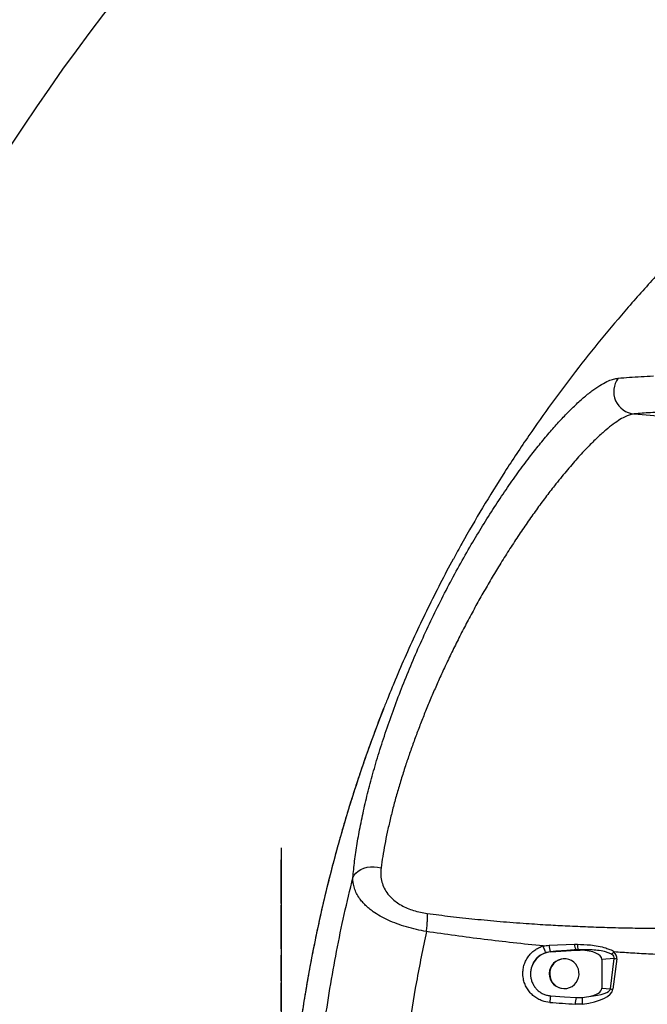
# Model space of a CAD drawing. Extents: x 0 to 16820, y 0 to 11880.
# Tile 24 of 77: x 6665 to 7088, y 6662 to 7325. Entities that reach past the tile are written whole.
import ezdxf

# ---------------------------------------------------------------- set-up
doc = ezdxf.new("R2010")
doc.units = 0
doc.header["$LTSCALE"] = 20
doc.layers.get('0').update_dxf_attribs({"linetype": 'CONTINUOUS'})
doc.styles.add('SLDTEXTSTYLE0', font='TXT', dxfattribs={"width": 0.605})
doc.dimstyles.new('SLDDIMSTYLE1', dxfattribs={"dimtxt": 100, "dimasz": 100, "dimexe": 0, "dimexo": 0.0625, "dimgap": 25, "dimtad": 1, "dimdec": 4, "dimlfac": 20, "dimzin": 12, "dimtxsty": 'SLDTEXTSTYLE0', "dimsah": 1, "dimcen": 0.09, "dimazin": 3, "dimtfac": 1, "dimtofl": 0, "dimtmove": 0, "dimatfit": 3, "dimtolj": 1, "dimtzin": 12})

# ---------------------------------------------------------------- blocks, each defined once
blk = doc.blocks.new('_D_2')
at = {"color": 7, "linetype": 'CONTINUOUS'}
for p, q in [((4317.75, 7120.33), (3817.21, 7208.59)), ((7831.16, 6507.87), (11826.43, 6507.87))]:
    blk.add_line(p, q, dxfattribs=at)
blk.add_arc((7791.16, 6507.87), 4005.26, 0, 170, dxfattribs=at)
for points in [[(3846.75, 7203.38), (3880.08, 7298.85), (3850.61, 7304.42)], [(11796.43, 6507.87), (11810.18, 6608.05), (11780.18, 6607.68)]]:
    blk.add_solid(points, dxfattribs=at)
at = {"color": 7, "linetype": 'CONTINUOUS', "insert": (8009.94, 10638.69), "char_height": 100, "attachment_point": 1, "rotation": 355, "style": 'SLDTEXTSTYLE0'}
blk.add_mtext('170°', dxfattribs=at)

msp = doc.modelspace()

# ---------------------------------------------------------------- linework, layer by layer
at = {"color": 8, "linetype": 'CONTINUOUS'}
for p, q in [((7078.6596214, 7059.615264), (7465.7964681, 7028.0331469)), ((7021.4979922, 6702.0567155), (7038.532642, 6702.7160621)), ((7038.532642, 6702.7160621), (7040.481237, 6702.7434802)), ((7041.1873137, 6699.0302897), (7039.5648156, 6698.9665425)), ((7022.4637066, 6697.712133), (7019.4466387, 6697.1647537)), ((7065.293697, 6693.195442), (7056.980518, 6692.5687886)), ((7062.7034579, 6672.7430916), (7065.293697, 6693.195442)), ((7067.0126353, 6692.9337627), (7064.4223367, 6672.4814123)), ((7066.6509544, 6697.4443442), (7065.0415693, 6697.5554025)), ((7056.980518, 6673.1744951), (7062.7034579, 6672.7430916)), ((6841.1321913, 6671.4216417), (6841.3321649, 6671.4216417)), ((7043.8846027, 6662.5200159), (7039.0371953, 6662.4275393))]:
    msp.add_line(p, q, dxfattribs=at)
at = {"color": 7, "linetype": 'CONTINUOUS'}
for p, q in [((6841.3321649, 6767.621646), (6841.4321815, 6767.621646)), ((6841.3321649, 6598.1216377), (6841.3321649, 6767.621646)), ((6841.4321815, 6598.1216377), (6841.4321815, 6767.621646)), ((6841.1321913, 6749.3316329), (6841.1321913, 6759.6216297)), ((6841.1321913, 6759.6216297), (6841.3321649, 6759.6216297)), ((6841.1321913, 6748.9116437), (6841.1321913, 6749.3316329)), ((6841.1321913, 6749.3316329), (6841.3321649, 6749.3316329)), ((6841.1321913, 6748.9116437), (6841.3321649, 6748.9116437)), ((6841.1321913, 6738.6216319), (6841.1321913, 6748.9116437)), ((6841.1321913, 6738.6216319), (6841.3321649, 6738.6216319)), ((6841.1321913, 6730.2216387), (6841.1321913, 6738.6216319)), ((6841.1321913, 6730.2216387), (6841.3321649, 6730.2216387)), ((6841.1321913, 6720.6216401), (6841.1321913, 6729.0216333)), ((6841.1321913, 6729.0216333), (6841.3321649, 6729.0216333)), ((6841.1321913, 6720.6216401), (6841.3321649, 6720.6216401)), ((6841.1321913, 6710.3316433), (6841.1321913, 6720.6216401)), ((6841.1321913, 6710.3316433), (6841.3321649, 6710.3316433)), ((6841.1321913, 6709.9116391), (6841.1321913, 6710.3316433)), ((6841.1321913, 6709.9116391), (6841.3321649, 6709.9116391)), ((6841.1321913, 6699.6216423), (6841.1321913, 6709.9116391)), ((6841.1321913, 6699.6216423), (6841.3321649, 6699.6216423)), ((7022.533146, 6697.6053512), (7039.6686469, 6698.8185293)), ((7039.6686469, 6698.8185293), (7042.4588596, 6698.8484359)), ((6841.1321913, 6678.0216343), (6841.1321913, 6695.4216308)), ((6841.1321913, 6695.4216308), (6841.3321649, 6695.4216308)), ((7031.780747, 6692.9133481), (7031.4678823, 6692.9133481)), ((7056.980518, 6692.5687886), (7056.980518, 6673.1744951)), ((6841.1321913, 6678.0216343), (6841.3321649, 6678.0216343)), ((6841.1321913, 6676.8216437), (6841.3321649, 6676.8216437)), ((6841.1321913, 6671.4216417), (6841.1321913, 6676.8216437)), ((7031.2885915, 6672.9150063), (7031.4678823, 6672.9133523)), ((7031.4678823, 6672.9133523), (7031.780747, 6672.9133523)), ((6841.1321913, 6657.9216367), (6841.1321913, 6671.4216417)), ((7039.6632825, 6666.8033099), (7043.752638, 6666.8816454)), ((7043.752638, 6666.8816454), (7048.2178007, 6667.5716734))]:
    msp.add_line(p, q, dxfattribs=at)
at = {"color": 8, "linetype": 'CONTINUOUS', "flags": 128}
msp.add_lwpolyline([(6889.4052778, 6747.5380993), (6890.2750288, 6749.152357), (6891.4850031, 6750.6303734), (6893.0046235, 6751.9348061), (6894.7955047, 6753.032679), (6896.812347, 6753.896246), (6899.0041887, 6754.5036769), (6901.3156568, 6754.8396236), (6903.6882793, 6754.8956073), (6906.0621535, 6754.6701974), (6908.3772575, 6754.1691011)], dxfattribs=at)
at = {"color": 7, "linetype": 'CONTINUOUS', "flags": 128}
for points in [[(7031.6015159, 6672.9150063), (7033.4736382, 6673.0613357), (7035.2846061, 6673.5637433), (7036.9689141, 6674.4040793), (7038.465706, 6675.5519456), (7039.7209202, 6676.965887), (7040.689138, 6678.5947776), (7041.3353716, 6680.3797579), (7041.6363155, 6682.2563058), (7041.5810023, 6684.1566062), (7041.1715184, 6686.0119647), (7040.4226457, 6687.755341), (7039.361385, 6689.3237031), (7038.0261813, 6690.6603968), (7036.4651953, 6691.717068), (7034.7349321, 6692.4555695), (7032.8979169, 6692.8491837), (7031.0204898, 6692.8836799), (7029.1706001, 6692.5578362), (7027.4150048, 6691.8834096), (7025.8171831, 6690.8847934), (7024.4349514, 6689.5980484), (7023.3181988, 6688.0697108), (7022.5072776, 6686.3550192), (7022.0315133, 6684.5159179), (7021.9081317, 6682.6189107), (7022.1416031, 6680.7325429), (7022.7234636, 6678.9249873), (7023.6326133, 6677.2615856), (7024.8363291, 6675.802449), (7026.2909805, 6674.6003276), (7027.9440557, 6673.6986584), (7029.7358309, 6673.1300301), (7031.6015159, 6672.9150063)], [(7022.5284373, 6668.0287963), (7031.7421232, 6667.3699415), (7039.6632825, 6666.8033099)]]:
    msp.add_lwpolyline(points, dxfattribs=at)
at = {"color": 7, "linetype": 'CONTINUOUS'}
for centre, radius, start, end in [((7791.1647235, 6507.8716374), 3487, 190, 170), ((7791.1647235, 6507.8716374), 1348, 190, 170), ((7023.6235177, 6683.0118403), 14.6341885, 94.2729832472, 165.2000114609), ((7031.5642154, 6682.9125099), 10.0013022, 90.5518845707, 268.4207973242)]:
    msp.add_arc(centre, radius, start, end, dxfattribs=at)
at = {"color": 8, "linetype": 'CONTINUOUS'}
for centre, radius, start, end in [((7080.0517886, 7074.6507288), 15.0997792, 143.4459725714, 264.7099392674), ((7032.700096, 6702.2671), 11.2040793, 181.0759339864, 203.9880068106), ((7046.6948143, 6702.9461287), 8.165414, 181.6145647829, 209.1679324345), ((7038.9589816, 6698.4311245), 0.8085217, 28.630033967, 41.4692896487), ((7048.7256211, 6702.3874529), 8.2520679, 177.5272626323, 204.0056611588), ((7021.7004268, 6697.1398086), 0.9540185, 29.2079496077, 36.863389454), ((7074.8336911, 6750.0858789), 57.6847753, 260.4806032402, 262.2076858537), ((7072.2448016, 6729.6406116), 57.691984, 260.480444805, 262.2072530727), ((7043.7415307, 6662.7078673), 21.8702451, 165.9188830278, 177.6325805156), ((7061.1853682, 6661.4912447), 22.1679546, 166.135407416, 177.5793126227), ((7063.7877983, 6665.3050145), 20.0970997, 175.5004844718, 187.9655199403)]:
    msp.add_arc(centre, radius, start, end, dxfattribs=at)
for centre, major_axis, ratio, start_param, end_param in [((7039.9348691, 6691.5665357), (9.3841452, 0.5505719), 0.7977853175, 1.2520141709, 1.3903074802), ((7033.0709636, 6691.0491241), (32.2715509, 2.7366291), 0.2313926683, 6.2051691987, 6.5928205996), ((7032.2898632, 6690.7874443), (34.7415976, 3.1295536), 0.3580889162, 6.2048422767, 6.5924936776), ((7030.2381315, 6674.5871335), (34.2142705, -1.7685456), 0.3641953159, 5.141401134, 6.2560703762), ((7031.0192319, 6674.8488133), (31.7072665, -1.9084927), 0.2356538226, 5.2998181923, 6.2566962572), ((5999.9313854, 6744.9842973), (2700.4133156, -190.5514908), 0.0036865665, 5.1007651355, 5.107634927)]:
    msp.add_ellipse(centre, major_axis=major_axis, ratio=ratio, start_param=start_param, end_param=end_param, dxfattribs=at)
at = {"color": 7, "linetype": 'CONTINUOUS'}
for centre, major_axis, start_param, end_param in [((7036.3099967, 6691.2932873), (20.6637135, 1.4683596), 6.2574659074, 7.5262214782), ((7036.3099967, 6674.4499874), (20.6637135, -1.4683596), 5.3520266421, 6.3089047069)]:
    msp.add_ellipse(centre, major_axis=major_axis, ratio=0.3620199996, start_param=start_param, end_param=end_param, dxfattribs=at)
for points, knots in [([(7170.5366646, 7226.7167664), (7167.0509271, 7223.7470559), (7155.6170738, 7214.0058652), (7137.1225178, 7196.8037148), (7115.1872017, 7175.343856), (7094.431081, 7153.6107043), (7074.8941352, 7131.8519448), (7056.5455134, 7110.119349), (7039.3378046, 7088.4772331), (7023.1285913, 7066.8422884), (7007.224799, 7044.3172108), (6991.7105906, 7020.9397167), (6976.7341714, 6996.721336), (6965.2401891, 6977.123858), (6958.980932, 6965.476807), (6957.089213, 6961.956749)], [0, 0, 0, 0, 0.04017196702, 0.13177136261, 0.22150393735, 0.30936978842, 0.39536862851, 0.47801477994, 0.55886012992, 0.63790462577, 0.7151483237, 0.80073840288, 0.88400328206, 0.96494261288, 1, 1, 1, 1]), ([(6957.0079719, 6962.0007968), (6956.9823781, 6961.9549235), (6953.9485386, 6956.5171838), (6948.2035279, 6945.4905911), (6939.8314125, 6928.9612512), (6931.8535371, 6912.2622228), (6924.2191437, 6895.3839356), (6917.8741982, 6880.6879345), (6914.2074022, 6871.5363098), (6912.8598844, 6868.1731618)], [0, 0, 0, 0, 0.00153014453, 0.18138037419, 0.36123111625, 0.53944564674, 0.71765713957, 0.89624128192, 1, 1, 1, 1]), ([(6912.8079687, 6868.0920101), (6911.8270289, 6865.6716067), (6908.9175323, 6858.4926183), (6904.3145389, 6846.3803529), (6898.99153, 6831.7819938), (6893.9107726, 6817.0437892), (6889.070171, 6802.2114292), (6884.4723994, 6787.2800031), (6880.1153122, 6772.2473996), (6875.9983413, 6757.1114967), (6872.1209612, 6741.8692009), (6868.4883165, 6726.5469257), (6865.1081544, 6711.1585142), (6861.9777691, 6695.7051518), (6859.0914949, 6680.1655696), (6856.4494923, 6664.5364904), (6854.0558462, 6648.840562), (6851.9144445, 6633.1004266), (6850.0280731, 6617.338607), (6848.3990667, 6601.5756656), (6847.0270406, 6585.8182471), (6845.9089451, 6569.9883501), (6845.0464033, 6554.1416911), (6844.4450912, 6538.352949), (6844.0811475, 6522.954174), (6844.0374585, 6512.8224392), (6844.016162, 6507.8836645)], [0, 0, 0, 0, 0.0217686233, 0.0645663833, 0.1075828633, 0.1504994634, 0.1933407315, 0.236131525, 0.2788961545, 0.3216595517, 0.3644410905, 0.4072720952, 0.4499328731, 0.4925341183, 0.5352354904, 0.5779950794, 0.6207713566, 0.6635114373, 0.7061740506, 0.7487208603, 0.7911162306, 0.8334294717, 0.8763170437, 0.9186494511, 0.9603451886, 1, 1, 1, 1]), ([(7009.4748412, 6686.7500788), (7009.2974616, 6685.9313077), (7008.9427009, 6684.2937596), (7008.9301281, 6681.7663533), (7009.314598, 6679.2777721), (7010.1063106, 6676.8854463), (7011.289311, 6674.6661214), (7012.8168908, 6672.6760161), (7014.6579666, 6670.9835155), (7016.744915, 6669.6242198), (7019.0279766, 6668.6557066), (7020.9876, 6668.1746287), (7022.1665761, 6668.0630447), (7022.5284373, 6668.0287963)], [0, 0, 0, 0, 0.0959336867, 0.1918680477, 0.2878373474, 0.3838067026, 0.4797975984, 0.5757860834, 0.671521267, 0.7672543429, 0.8625324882, 0.9578073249, 1, 1, 1, 1])]:
    msp.add_open_spline(points, degree=3, knots=knots, dxfattribs=at)
at = {"color": 8, "linetype": 'CONTINUOUS'}
for points, knots in [([(6889.4052778, 6747.5380993), (6889.7668407, 6751.2174396), (6890.4914752, 6758.5914733), (6892.2510351, 6770.4674988), (6894.4922238, 6782.8698528), (6897.2540603, 6795.7768057), (6900.5128816, 6809.0873068), (6904.3209832, 6822.9334594), (6908.7088488, 6837.2988765), (6913.6795958, 6852.1490835), (6919.1541174, 6867.2238091), (6925.101631, 6882.4207836), (6931.4812152, 6897.6160869), (6938.2866302, 6912.7611551), (6945.4810707, 6927.8065395), (6953.0439677, 6942.7195064), (6960.9162694, 6957.3801652), (6968.8294104, 6971.3014253), (6976.7323512, 6984.444265), (6984.5606712, 6996.8041874), (6992.4846858, 7008.6858271), (7000.4206178, 7019.9708632), (7007.9337663, 7030.0678239), (7014.977539, 7039.0028164), (7021.5360262, 7046.8746106), (7027.9252392, 7054.1010673), (7034.0790728, 7060.6154551), (7040.1469389, 7066.5605829), (7046.040481, 7071.7857157), (7051.6913567, 7076.1984232), (7056.8740045, 7079.624677), (7061.2515431, 7081.8773338), (7064.9376858, 7083.2177598), (7066.9273497, 7083.5018268), (7067.9222022, 7083.6438632)], [0, 0, 0, 0, 0.0330683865, 0.0662747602, 0.0995539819, 0.1328361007, 0.1660488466, 0.1991215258, 0.2335239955, 0.2680466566, 0.3026063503, 0.3371215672, 0.3715175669, 0.4055792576, 0.4397815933, 0.4740191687, 0.5081972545, 0.5422384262, 0.5734526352, 0.6048142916, 0.6362096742, 0.6675393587, 0.6987266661, 0.7255209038, 0.7524335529, 0.7793805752, 0.8062818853, 0.8330663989, 0.8626351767, 0.892311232, 0.9219934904, 0.9515706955, 0.9757848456, 1, 1, 1, 1]), ([(7067.9222022, 7083.6438632), (7070.4262375, 7083.841792), (7075.2657947, 7084.2243296), (7083.2125367, 7084.7370689), (7088.8662663, 7085.03642), (7091.6938459, 7085.1861334)], [0, 0, 0, 0, 0.34893317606, 0.67438428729, 1, 1, 1, 1]), ([(7078.6596214, 7059.615264), (7077.8284097, 7059.4807561), (7076.1625262, 7059.2111805), (7073.019355, 7057.980227), (7069.2512051, 7055.9492255), (7064.7264582, 7052.8666931), (7059.6796379, 7048.844302), (7054.97512, 7044.6247278), (7050.8626436, 7040.651928), (7047.5015844, 7037.2528856), (7044.0210213, 7033.5820266), (7040.4198899, 7029.6343485), (7036.718896, 7025.4280898), (7032.9178355, 7020.9592124), (7029.0394661, 7016.24961), (7024.4164055, 7010.4602887), (7019.0329067, 7003.4642707), (7012.8853578, 6995.1262365), (7006.6904951, 6986.3688184), (7000.483724, 6977.2323072), (6994.301753, 6967.7611976), (6988.2989715, 6958.1917338), (6982.5004678, 6948.5835706), (6976.954299, 6939.0401087), (6971.5593889, 6929.3981694), (6966.3686686, 6919.7599577), (6961.3630731, 6910.0994034), (6956.5680033, 6900.4755602), (6952.1193688, 6891.1808495), (6948.0034706, 6882.237871), (6944.1916077, 6873.631878), (6940.5330713, 6865.0354938), (6937.0351988, 6856.4667444), (6933.7015661, 6847.9350812), (6930.5403518, 6839.4617993), (6927.5557104, 6831.0599587), (6924.6306062, 6822.3828916), (6921.798514, 6813.4604334), (6919.0983253, 6804.3365643), (6916.6474608, 6795.3862469), (6914.4531759, 6786.6368805), (6912.5172272, 6778.103003), (6910.8531083, 6769.8255491), (6909.4393795, 6761.794953), (6908.7317108, 6756.7140149), (6908.3772575, 6754.1691011)], [0, 0, 0, 0, 0.024140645, 0.0483817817, 0.0775192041, 0.1068586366, 0.1364157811, 0.1662037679, 0.1826074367, 0.1990111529, 0.215575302, 0.2321397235, 0.2488650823, 0.2655909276, 0.282474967, 0.299359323, 0.3249709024, 0.3507084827, 0.3765893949, 0.4025852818, 0.428713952, 0.4549471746, 0.4797076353, 0.5045472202, 0.5290333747, 0.553588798, 0.5776722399, 0.601816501, 0.6257784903, 0.6472566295, 0.668792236, 0.6903664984, 0.7120230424, 0.733717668, 0.7554942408, 0.7773088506, 0.7991795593, 0.8239909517, 0.8488844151, 0.8738338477, 0.8989050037, 0.9240335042, 0.9492862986, 0.9745987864, 1, 1, 1, 1]), ([(7102.1981512, 7061.1493683), (7100.0375963, 7061.0357779), (7095.7158344, 7060.8085626), (7089.6823048, 7060.4354839), (7083.9465344, 7060.0411445), (7080.4220965, 7059.7572379), (7078.6596214, 7059.615264)], [0, 0, 0, 0, 0.2498138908, 0.4997031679, 0.7498152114, 1, 1, 1, 1]), ([(6912.8598844, 6868.1731618), (6911.8749537, 6865.7561273), (6908.5257615, 6857.5371594), (6903.1628881, 6843.2985455), (6896.7652361, 6825.4598474), (6890.7286218, 6807.4076814), (6885.0185942, 6789.1232581), (6879.6547531, 6770.6246928), (6874.6378099, 6751.9075024), (6869.9863779, 6733.0266861), (6865.6961134, 6713.9555064), (6861.777074, 6694.7192662), (6858.231932, 6675.3128145), (6855.0725004, 6655.7855325), (6851.7374187, 6632.149517), (6848.5602424, 6604.3457015), (6845.9492969, 6572.3279212), (6844.6494501, 6545.5226501), (6844.1063976, 6524.0276981), (6844.0555424, 6513.2663931), (6844.0301095, 6507.8846272)], [0, 0, 0, 0, 0.0217698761, 0.0740270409, 0.1262842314, 0.1786624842, 0.2310406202, 0.2838019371, 0.3365632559, 0.3894517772, 0.4423403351, 0.4955433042, 0.5487462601, 0.6020817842, 0.6554172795, 0.7413489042, 0.8274222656, 0.9136371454, 0.9568096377, 1, 1, 1, 1]), ([(6908.3772575, 6754.1691011), (6908.2574267, 6752.7585649), (6908.0174299, 6749.9335459), (6908.5631142, 6745.670952), (6909.8828455, 6741.4660741), (6912.1478094, 6737.4156852), (6915.0957794, 6733.9620647), (6918.4726866, 6731.1528861), (6921.9700037, 6728.9121911), (6925.9297303, 6726.9926409), (6930.2605015, 6725.4149787), (6934.8381095, 6724.1996503), (6937.9430094, 6723.7097867), (6939.4958292, 6723.4647966)], [0, 0, 0, 0, 0.1068176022, 0.2139340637, 0.3205035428, 0.4267555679, 0.5328481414, 0.6094123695, 0.6859374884, 0.7634637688, 0.8409903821, 0.9204762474, 1, 1, 1, 1]), ([(6863.3258616, 6581.3363663), (6864.1927083, 6592.456676), (6865.9274783, 6614.7111046), (6869.6774309, 6645.2543007), (6873.8770757, 6672.9999655), (6878.363838, 6697.9707936), (6883.4650513, 6722.8423738), (6887.4252026, 6739.3061918), (6889.4052778, 6747.5380993)], [0, 0, 0, 0, 0.1984626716, 0.39717179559, 0.54766317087, 0.69815459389, 0.84907732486, 1, 1, 1, 1]), ([(6938.8733183, 6711.3016343), (6936.6385947, 6711.7220074), (6932.1148597, 6712.5729657), (6925.4451422, 6714.3292498), (6919.0128359, 6716.4423595), (6913.1001693, 6718.8737096), (6907.7210595, 6721.6175901), (6903.5501622, 6724.2624759), (6900.3324624, 6726.7269776), (6897.8797622, 6728.9271271), (6895.719968, 6731.2272174), (6893.6424641, 6733.9039694), (6891.8084358, 6736.9630665), (6890.3920971, 6740.423508), (6889.5241545, 6743.9678857), (6889.4450191, 6746.3445533), (6889.4052778, 6747.5380993)], [0, 0, 0, 0, 0.0809032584, 0.163771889, 0.243703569, 0.3255436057, 0.4038892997, 0.4838439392, 0.5360190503, 0.5885846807, 0.6422981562, 0.6963706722, 0.7704221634, 0.8452406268, 0.9222809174, 1, 1, 1, 1]), ([(6938.8733183, 6711.3016343), (6939.0269844, 6712.5216362), (6939.3393232, 6715.0013899), (6939.5900246, 6718.4319256), (6939.6675593, 6721.4148066), (6939.5524582, 6722.7887999), (6939.4958292, 6723.4647966)], [0, 0, 0, 0, 0.2459929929, 0.5000009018, 0.7540033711, 1, 1, 1, 1]), ([(6939.4958292, 6723.4647966), (6944.7022343, 6722.7907971), (6955.3450188, 6721.4130268), (6971.6741819, 6719.6454887), (6988.6834084, 6718.0556302), (7005.2014422, 6716.7746164), (7020.3095584, 6715.8101496), (7034.1290682, 6715.0792928), (7047.9305254, 6714.4870873), (7062.5458049, 6714.0101261), (7077.1225132, 6713.6870703), (7090.5722635, 6713.5171697), (7102.7506593, 6713.4619946), (7114.1736083, 6713.4945859), (7125.5966519, 6713.604802), (7137.2372689, 6713.7971066), (7149.3254091, 6714.0831698), (7162.3418728, 6714.4877894), (7175.7489555, 6715.013256), (7189.002841, 6715.6467407), (7201.3208384, 6716.3277484), (7209.2243658, 6716.8419821), (7213.0198752, 6717.0889324)], [0, 0, 0, 0, 0.0571435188, 0.1168111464, 0.1790046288, 0.243517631, 0.2977532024, 0.3445204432, 0.394938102, 0.4490014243, 0.5047262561, 0.5547838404, 0.5965325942, 0.6383513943, 0.6801767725, 0.7219217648, 0.7661350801, 0.8128962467, 0.8648243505, 0.9133140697, 0.9583708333, 1, 1, 1, 1]), ([(6938.8733183, 6711.3016343), (6936.5514139, 6700.0154155), (6931.9041632, 6677.4262482), (6926.7489159, 6644.1692758), (6922.7520921, 6611.6952924), (6921.1122431, 6590.5846332), (6920.2918087, 6580.0227395)], [0, 0, 0, 0, 0.2606475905, 0.5216815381, 0.7606920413, 1, 1, 1, 1]), ([(7017.5179516, 6701.5833801), (7010.7909387, 6702.2768897), (6997.5169903, 6703.645344), (6977.7582929, 6705.9877312), (6958.2651668, 6708.4991258), (6945.3268795, 6710.3689661), (6938.8733183, 6711.3016343)], [0, 0, 0, 0, 0.2560516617, 0.5052490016, 0.7532203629, 1, 1, 1, 1]), ([(7021.8899523, 6663.6112726), (7020.1956158, 6663.8570844), (7017.4233904, 6664.2592748), (7013.8726293, 6665.9017991), (7011.1423084, 6667.7112396), (7008.759388, 6669.9762068), (7006.7758148, 6672.5982379), (7005.2646952, 6675.5214634), (7004.1675545, 6678.9055569), (7003.7234854, 6682.4447251), (7003.9506605, 6685.9835911), (7004.6913452, 6689.1693881), (7005.9613209, 6692.1752182), (7007.7050717, 6694.9255118), (7009.8909841, 6697.3330162), (7012.3258318, 6699.2392573), (7014.8883889, 6700.6836567), (7016.6413497, 6701.2834818), (7017.5178324, 6701.583395)], [0, 0, 0, 0, 0.0953000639, 0.1559272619, 0.2165533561, 0.2771146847, 0.3376764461, 0.3981377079, 0.4585986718, 0.5339222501, 0.5942639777, 0.6546063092, 0.7149509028, 0.7752957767, 0.8356997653, 0.8961040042, 0.9480518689, 1, 1, 1, 1]), ([(7019.4465195, 6697.1647388), (7019.3119438, 6697.3274039), (7019.0427912, 6697.6527355), (7018.5319215, 6698.7036624), (7017.9997427, 6700.0425259), (7017.6785485, 6701.0698021), (7017.5179516, 6701.5834397)], [0, 0, 0, 0, 0.2499987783, 0.499999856, 0.7500001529, 1, 1, 1, 1]), ([(7017.5180708, 6701.5834695), (7017.5180907, 6701.5834745), (7018.8326183, 6701.9121077), (7020.1653153, 6701.9844122), (7021.4979922, 6702.0567155)], [0, 0, 0, 0, 0.0000151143, 1, 1, 1, 1]), ([(7039.5648156, 6698.9665425), (7036.2895801, 6698.7241414), (7030.5930643, 6698.3025407), (7024.8884353, 6697.8882328), (7022.4637066, 6697.712133)], [0, 0, 0, 0, 0.5749541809, 1, 1, 1, 1]), ([(7040.481237, 6702.7434802), (7043.4333042, 6702.6509765), (7048.1333288, 6702.5037), (7054.4495516, 6701.5979342), (7059.0984537, 6700.6519611), (7062.0828023, 6698.9977496), (7065.0415145, 6698.5745962), (7065.0415097, 6697.5555168), (7065.0415097, 6697.5555069)], [0, 0, 0, 0, 0.3487078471, 0.55518229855, 0.76125055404, 0.8808201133, 0.99999883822, 1, 1, 1, 1]), ([(7063.6148726, 6695.9310121), (7062.8438876, 6696.326396), (7061.282725, 6697.1270063), (7058.0627299, 6698.0294777), (7054.0667968, 6698.6890157), (7048.1913632, 6699.1285068), (7043.903942, 6699.0683847), (7041.1873137, 6699.0302897)], [0, 0, 0, 0, 0.1119858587, 0.2267594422, 0.4324954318, 0.6404134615, 1, 1, 1, 1]), ([(7019.4466387, 6697.1647537), (7018.1381756, 6696.6619792), (7016.0774161, 6695.8701363), (7013.6922646, 6693.975963), (7012.0366157, 6692.1821318), (7010.6991341, 6690.1036033), (7009.8917672, 6688.2580893), (7009.5725345, 6687.1034328), (7009.4748412, 6686.7500788)], [0, 0, 0, 0, 0.2782762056, 0.4382701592, 0.6028483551, 0.762838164, 0.9274225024, 1, 1, 1, 1]), ([(7065.041629, 6697.5553876), (7064.7827511, 6697.269504), (7064.2649957, 6696.6977369), (7063.8315802, 6696.1865869), (7063.6148726, 6695.9310121)], [0, 0, 0, 0, 0.5000002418, 1, 1, 1, 1]), ([(7217.8116714, 6696.1210466), (7211.3810105, 6695.7428438), (7198.3036428, 6694.9737321), (7178.3296767, 6694.3680086), (7157.6883632, 6694.1316894), (7139.8938355, 6694.2804839), (7125.1103638, 6694.6051424), (7113.4969664, 6694.9675679), (7101.6996438, 6695.4404992), (7089.7185265, 6696.0262369), (7078.0141647, 6696.6901765), (7070.3060706, 6697.2017569), (7066.6509544, 6697.4443442)], [0, 0, 0, 0, 0.1278111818, 0.2599163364, 0.3963737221, 0.5372375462, 0.6127991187, 0.6895888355, 0.7676137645, 0.8468795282, 0.9273915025, 1, 1, 1, 1])]:
    msp.add_open_spline(points, degree=3, knots=knots, dxfattribs=at)

# ---------------------------------------------------------------- dimensions: what is measured, and where the dimension line sits
at = {"color": 7, "linetype": 'CONTINUOUS'}
dim = msp.add_angular_dim_2l(base=(8140.2463275, 10497.8926284), line1=((6833.3630896, 6507.8716374), (7791.1647235, 6507.8716374)), line2=((4357.1400888, 7113.3828329), (6463.6438724, 6741.9493809)), dimstyle='SLDDIMSTYLE1', dxfattribs=at)
dim.commit()
dim.dimension.update_dxf_attribs({"geometry": '_D_2', "text_midpoint": (8140.2463275, 10497.8926284), "dimtype": 162})

doc.saveas('drawing.dxf')
